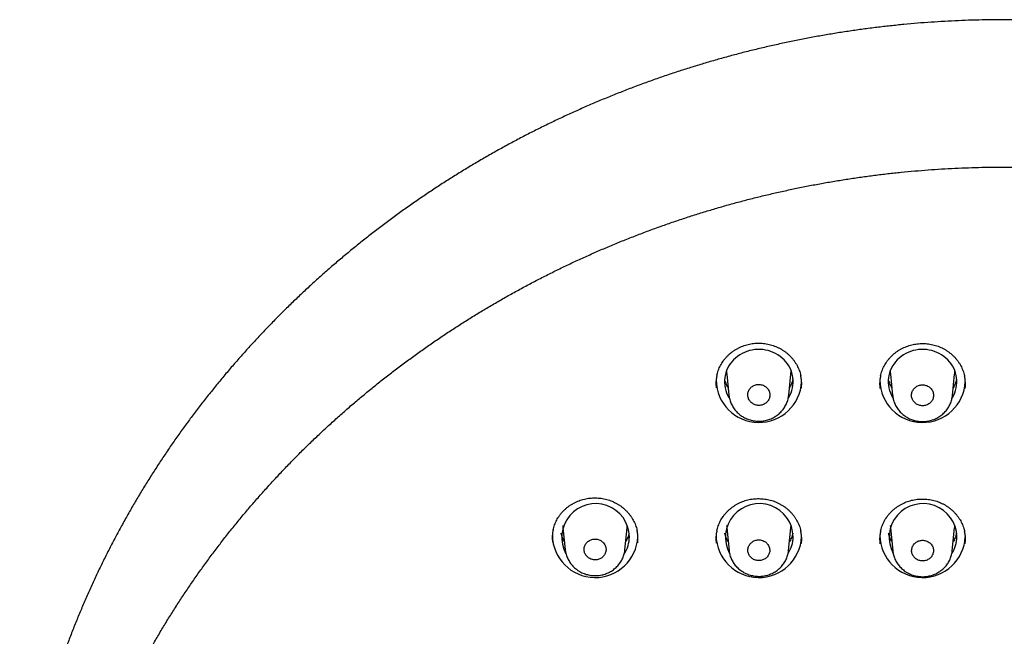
# Model space of a CAD drawing. Header units: millimetres. Extents: x 8 to 1128, y 12 to 2387.
# Tile 74 of 91: x 419 to 471, y 2293 to 2326. Entities that reach past the tile are written whole.
import ezdxf

# ---------------------------------------------------------------- set-up
doc = ezdxf.new("R2010")
doc.units = ezdxf.units.MM

msp = doc.modelspace()

# ---------------------------------------------------------------- linework, layer by layer
at = {"color": 7, "linetype": 'Continuous', "lineweight": 30}
for p, q in [((456.488, 2307.014), (456.601, 2305.914)), ((459.745, 2305.906), (459.859, 2307.014)), ((465.088, 2307.014), (465.203, 2305.891)), ((468.344, 2305.888), (468.459, 2307.014)), ((447.888, 2298.932), (448.005, 2297.795)), ((451.141, 2297.782), (451.259, 2298.932)), ((456.488, 2298.932), (456.609, 2297.752)), ((459.737, 2297.744), (459.859, 2298.932)), ((465.088, 2298.932), (465.212, 2297.73)), ((468.335, 2297.727), (468.459, 2298.932))]:
    msp.add_line(p, q, dxfattribs=at)
at = {"color": 7, "linetype": 'Continuous', "lineweight": 30, "flags": 128}
for points in [[(459.722, 2305.748), (459.747, 2305.788), (459.811, 2305.907), (459.865, 2306.03), (459.909, 2306.156), (459.942, 2306.286), (459.965, 2306.417), (459.976, 2306.55), (459.976, 2306.683), (459.965, 2306.815), (459.943, 2306.947), (459.91, 2307.076), (459.866, 2307.203), (459.812, 2307.326), (459.747, 2307.445), (459.673, 2307.558), (459.59, 2307.666), (459.498, 2307.767), (459.398, 2307.861), (459.29, 2307.947), (459.176, 2308.026), (459.055, 2308.095), (458.929, 2308.156), (458.798, 2308.207), (458.663, 2308.248), (458.526, 2308.279), (458.386, 2308.3), (458.244, 2308.31), (458.103, 2308.31), (457.962, 2308.3), (457.822, 2308.279), (457.684, 2308.248), (457.549, 2308.207), (457.418, 2308.156), (457.292, 2308.095), (457.171, 2308.026), (457.057, 2307.947), (456.949, 2307.861), (456.849, 2307.767), (456.757, 2307.666), (456.674, 2307.558), (456.6, 2307.445), (456.536, 2307.326), (456.481, 2307.203), (456.438, 2307.076), (456.405, 2306.947), (456.383, 2306.815), (456.371, 2306.683), (456.372, 2306.55), (456.383, 2306.417), (456.405, 2306.286), (456.438, 2306.156), (456.482, 2306.03), (456.536, 2305.907), (456.6, 2305.788), (456.629, 2305.742)], [(468.324, 2305.751), (468.347, 2305.788), (468.411, 2305.907), (468.465, 2306.03), (468.509, 2306.156), (468.542, 2306.286), (468.565, 2306.417), (468.576, 2306.55), (468.576, 2306.683), (468.565, 2306.815), (468.543, 2306.947), (468.51, 2307.076), (468.466, 2307.203), (468.412, 2307.326), (468.347, 2307.445), (468.273, 2307.558), (468.19, 2307.666), (468.098, 2307.767), (467.998, 2307.861), (467.89, 2307.947), (467.776, 2308.026), (467.655, 2308.095), (467.529, 2308.156), (467.398, 2308.207), (467.263, 2308.248), (467.126, 2308.279), (466.986, 2308.3), (466.844, 2308.31), (466.703, 2308.31), (466.562, 2308.3), (466.422, 2308.279), (466.284, 2308.248), (466.149, 2308.207), (466.018, 2308.156), (465.892, 2308.095), (465.771, 2308.026), (465.657, 2307.947), (465.549, 2307.861), (465.449, 2307.767), (465.357, 2307.666), (465.274, 2307.558), (465.2, 2307.445), (465.136, 2307.326), (465.081, 2307.203), (465.038, 2307.076), (465.005, 2306.947), (464.983, 2306.815), (464.971, 2306.683), (464.972, 2306.55), (464.983, 2306.417), (465.005, 2306.286), (465.038, 2306.156), (465.082, 2306.03), (465.136, 2305.907), (465.2, 2305.788), (465.226, 2305.747)], [(459.859, 2307.014), (459.861, 2307.038), (459.867, 2307.166)], [(468.459, 2307.014), (468.461, 2307.038), (468.467, 2307.166)], [(447.881, 2299.051), (447.886, 2298.957), (447.888, 2298.932)], [(451.259, 2298.932), (451.261, 2298.957), (451.266, 2299.051)], [(456.481, 2299.051), (456.486, 2298.957), (456.488, 2298.932)], [(459.859, 2298.932), (459.861, 2298.957), (459.866, 2299.051)], [(465.081, 2299.051), (465.086, 2298.957), (465.088, 2298.932)], [(468.459, 2298.932), (468.461, 2298.957), (468.466, 2299.051)]]:
    msp.add_lwpolyline(points, dxfattribs=at)
at = {"color": 7, "linetype": 'Continuous', "lineweight": 30}
for centre, radius, start, end in [((457.976, 2307.166), 1.496, 178.8434, 185.8578), ((466.576, 2307.166), 1.496, 178.8434, 185.8578), ((458.175, 2306.723), 2.247, 180.8196, 357.2872), ((466.775, 2306.723), 2.247, 180.8642, 357.2857), ((449.599, 2298.432), 1.778, 1.136, 208.9357), ((458.198, 2298.431), 1.779, 1.1627, 208.3299), ((466.798, 2298.431), 1.779, 1.173, 208.0971), ((449.576, 2298.573), 2.247, 180.7231, 357.2903), ((449.755, 2298.471), 1.622, 326.3529, 359.8491), ((458.175, 2298.573), 2.247, 180.777, 357.2885), ((458.359, 2298.47), 1.618, 326.804, 359.8958), ((466.775, 2298.573), 2.247, 180.8096, 357.2875), ((466.959, 2298.47), 1.618, 326.9729, 359.8966)]:
    msp.add_arc(centre, radius, start, end, dxfattribs=at)
for points, knots in [([(522.783, 2283.018), (522.782, 2283.021), (522.752, 2283.248), (522.683, 2283.696), (522.575, 2284.363), (522.456, 2285.029), (522.327, 2285.692), (522.189, 2286.354), (522.041, 2287.015), (521.884, 2287.673), (521.717, 2288.329), (521.54, 2288.983), (521.354, 2289.634), (521.158, 2290.284), (520.953, 2290.93), (520.738, 2291.574), (520.514, 2292.215), (520.281, 2292.853), (520.038, 2293.488), (519.786, 2294.12), (519.525, 2294.748), (519.255, 2295.373), (518.976, 2295.994), (518.687, 2296.612), (518.39, 2297.226), (518.083, 2297.836), (517.768, 2298.442), (517.444, 2299.044), (517.111, 2299.642), (516.77, 2300.235), (516.419, 2300.824), (516.061, 2301.408), (515.693, 2301.988), (515.318, 2302.563), (514.934, 2303.133), (514.541, 2303.698), (514.141, 2304.257), (513.732, 2304.812), (513.315, 2305.361), (512.89, 2305.905), (512.458, 2306.443), (512.017, 2306.975), (511.569, 2307.502), (511.113, 2308.023), (510.649, 2308.538), (510.178, 2309.047), (509.7, 2309.55), (509.214, 2310.046), (508.721, 2310.537), (508.221, 2311.021), (507.714, 2311.498), (507.2, 2311.969), (506.679, 2312.433), (506.152, 2312.89), (505.617, 2313.34), (505.077, 2313.784), (504.53, 2314.22), (503.976, 2314.649), (503.416, 2315.071), (502.85, 2315.486), (502.279, 2315.894), (501.701, 2316.294), (501.117, 2316.686), (500.528, 2317.071), (499.933, 2317.448), (499.333, 2317.818), (498.727, 2318.18), (498.116, 2318.533), (497.5, 2318.879), (496.879, 2319.217), (496.254, 2319.547), (495.623, 2319.869), (494.988, 2320.182), (494.348, 2320.488), (493.704, 2320.785), (493.055, 2321.073), (492.403, 2321.353), (491.746, 2321.625), (491.085, 2321.888), (490.421, 2322.143), (489.753, 2322.389), (489.081, 2322.626), (488.406, 2322.855), (487.728, 2323.075), (487.047, 2323.286), (486.362, 2323.488), (485.675, 2323.681), (484.985, 2323.866), (484.292, 2324.041), (483.597, 2324.208), (482.899, 2324.365), (482.199, 2324.514), (481.497, 2324.653), (480.794, 2324.784), (480.088, 2324.905), (479.38, 2325.017), (478.671, 2325.12), (477.961, 2325.214), (477.249, 2325.298), (476.536, 2325.373), (475.822, 2325.439), (475.107, 2325.496), (474.392, 2325.544), (473.675, 2325.582), (472.959, 2325.611), (472.242, 2325.631), (471.524, 2325.641), (470.807, 2325.643), (470.089, 2325.634), (469.372, 2325.617), (468.655, 2325.59), (467.939, 2325.554), (467.223, 2325.509), (466.508, 2325.455), (465.794, 2325.391), (465.081, 2325.318), (464.369, 2325.236), (463.658, 2325.145), (462.948, 2325.044), (462.24, 2324.934), (461.534, 2324.816), (460.83, 2324.688), (460.127, 2324.55), (459.427, 2324.404), (458.729, 2324.249), (458.033, 2324.085), (457.34, 2323.912), (456.649, 2323.729), (455.961, 2323.538), (455.275, 2323.338), (454.593, 2323.13), (453.914, 2322.912), (453.238, 2322.686), (452.566, 2322.45), (451.897, 2322.207), (451.231, 2321.954), (450.57, 2321.693), (449.912, 2321.424), (449.258, 2321.146), (448.609, 2320.859), (447.963, 2320.564), (447.322, 2320.261), (446.686, 2319.95), (446.054, 2319.63), (445.427, 2319.302), (444.805, 2318.966), (444.187, 2318.622), (443.575, 2318.27), (442.968, 2317.911), (442.367, 2317.543), (441.77, 2317.168), (441.18, 2316.785), (440.594, 2316.394), (440.015, 2315.996), (439.442, 2315.591), (438.874, 2315.178), (438.313, 2314.757), (437.758, 2314.33), (437.209, 2313.895), (436.667, 2313.454), (436.131, 2313.005), (435.601, 2312.549), (435.079, 2312.087), (434.563, 2311.618), (434.054, 2311.142), (433.552, 2310.66), (433.057, 2310.171), (432.57, 2309.676), (432.09, 2309.175), (431.617, 2308.668), (431.151, 2308.154), (430.693, 2307.635), (430.243, 2307.109), (429.8, 2306.578), (429.366, 2306.041), (428.939, 2305.499), (428.52, 2304.951), (428.109, 2304.398), (427.706, 2303.839), (427.312, 2303.276), (426.926, 2302.707), (426.548, 2302.134), (426.178, 2301.555), (425.817, 2300.972), (425.465, 2300.384), (425.121, 2299.792), (424.786, 2299.195), (424.46, 2298.594), (424.142, 2297.989), (423.834, 2297.38), (423.534, 2296.767), (423.243, 2296.15), (422.962, 2295.53), (422.689, 2294.905), (422.426, 2294.278), (422.171, 2293.647), (421.926, 2293.013), (421.691, 2292.375), (421.464, 2291.735), (421.247, 2291.092), (421.04, 2290.446), (420.842, 2289.798), (420.653, 2289.147), (420.474, 2288.493), (420.305, 2287.838), (420.145, 2287.18), (419.994, 2286.52), (419.854, 2285.858), (419.723, 2285.195), (419.601, 2284.53), (419.49, 2283.864), (419.407, 2283.328), (419.365, 2283.015), (419.353, 2282.925)], [0, 0, 0, 0, 0.000073, 0.004843, 0.009613, 0.014384, 0.019154, 0.023925, 0.028695, 0.033466, 0.038237, 0.043007, 0.047778, 0.052549, 0.05732, 0.062091, 0.066862, 0.071634, 0.076405, 0.081176, 0.085948, 0.090719, 0.095491, 0.100263, 0.105035, 0.109807, 0.114579, 0.119351, 0.124124, 0.128896, 0.133669, 0.138442, 0.143214, 0.147987, 0.15276, 0.157534, 0.162307, 0.16708, 0.171854, 0.176628, 0.181401, 0.186175, 0.190949, 0.195724, 0.200498, 0.205272, 0.210047, 0.214821, 0.219596, 0.224371, 0.229146, 0.233921, 0.238696, 0.243471, 0.248247, 0.253022, 0.257798, 0.262574, 0.267349, 0.272125, 0.276901, 0.281677, 0.286453, 0.29123, 0.296006, 0.300783, 0.305559, 0.310336, 0.315112, 0.319889, 0.324666, 0.329443, 0.33422, 0.338997, 0.343774, 0.348551, 0.353329, 0.358106, 0.362883, 0.367661, 0.372438, 0.377216, 0.381994, 0.386771, 0.391549, 0.396327, 0.401105, 0.405883, 0.41066, 0.415438, 0.420216, 0.424994, 0.429772, 0.434551, 0.439329, 0.444107, 0.448885, 0.453663, 0.458441, 0.46322, 0.467998, 0.472776, 0.477554, 0.482333, 0.487111, 0.491889, 0.496668, 0.501446, 0.506224, 0.511003, 0.515781, 0.520559, 0.525338, 0.530116, 0.534894, 0.539672, 0.544451, 0.549229, 0.554007, 0.558785, 0.563564, 0.568342, 0.57312, 0.577898, 0.582676, 0.587454, 0.592232, 0.597011, 0.601789, 0.606566, 0.611344, 0.616122, 0.6209, 0.625678, 0.630456, 0.635233, 0.640011, 0.644788, 0.649566, 0.654343, 0.659121, 0.663898, 0.668676, 0.673453, 0.67823, 0.683007, 0.687784, 0.692561, 0.697338, 0.702115, 0.706891, 0.711668, 0.716444, 0.721221, 0.725997, 0.730773, 0.73555, 0.740326, 0.745102, 0.749877, 0.754653, 0.759429, 0.764205, 0.76898, 0.773755, 0.778531, 0.783306, 0.788081, 0.792856, 0.79763, 0.802405, 0.80718, 0.811954, 0.816728, 0.821503, 0.826277, 0.831051, 0.835825, 0.840598, 0.845372, 0.850145, 0.854919, 0.859692, 0.864465, 0.869238, 0.874011, 0.878784, 0.883557, 0.888329, 0.893101, 0.897874, 0.902646, 0.907418, 0.91219, 0.916962, 0.921734, 0.926505, 0.931277, 0.936048, 0.94082, 0.945591, 0.950362, 0.955133, 0.959904, 0.964675, 0.969446, 0.974217, 0.978988, 0.983758, 0.988529, 0.993299, 0.99807, 1, 1, 1, 1]), ([(421.243, 2279.41), (421.248, 2279.436), (421.297, 2279.678), (421.4, 2280.137), (421.552, 2280.787), (421.714, 2281.434), (421.886, 2282.078), (422.067, 2282.721), (422.258, 2283.361), (422.458, 2283.999), (422.667, 2284.634), (422.886, 2285.266), (423.115, 2285.895), (423.352, 2286.521), (423.599, 2287.144), (423.855, 2287.764), (424.121, 2288.38), (424.395, 2288.993), (424.678, 2289.602), (424.971, 2290.207), (425.272, 2290.808), (425.583, 2291.406), (425.902, 2291.999), (426.23, 2292.588), (426.566, 2293.173), (426.911, 2293.753), (427.265, 2294.329), (427.628, 2294.9), (427.998, 2295.466), (428.377, 2296.027), (428.765, 2296.583), (429.16, 2297.135), (429.564, 2297.68), (429.976, 2298.221), (430.396, 2298.756), (430.823, 2299.286), (431.259, 2299.81), (431.702, 2300.328), (432.153, 2300.84), (432.611, 2301.346), (433.077, 2301.847), (433.55, 2302.341), (434.031, 2302.829), (434.518, 2303.311), (435.013, 2303.786), (435.515, 2304.254), (436.023, 2304.716), (436.539, 2305.172), (437.061, 2305.62), (437.59, 2306.062), (438.125, 2306.497), (438.667, 2306.924), (439.215, 2307.345), (439.769, 2307.758), (440.329, 2308.164), (440.895, 2308.563), (441.467, 2308.954), (442.045, 2309.338), (442.628, 2309.714), (443.217, 2310.082), (443.812, 2310.443), (444.411, 2310.796), (445.016, 2311.141), (445.626, 2311.478), (446.241, 2311.807), (446.86, 2312.128), (447.485, 2312.441), (448.113, 2312.745), (448.747, 2313.041), (449.384, 2313.329), (450.026, 2313.609), (450.672, 2313.88), (451.322, 2314.143), (451.976, 2314.397), (452.633, 2314.643), (453.294, 2314.88), (453.959, 2315.108), (454.627, 2315.328), (455.298, 2315.539), (455.972, 2315.741), (456.649, 2315.934), (457.328, 2316.118), (458.011, 2316.294), (458.696, 2316.46), (459.383, 2316.618), (460.073, 2316.766), (460.765, 2316.906), (461.458, 2317.036), (462.154, 2317.157), (462.851, 2317.269), (463.55, 2317.372), (464.251, 2317.466), (464.953, 2317.551), (465.656, 2317.627), (466.36, 2317.693), (467.064, 2317.75), (467.77, 2317.798), (468.476, 2317.836), (469.183, 2317.866), (469.89, 2317.886), (470.598, 2317.897), (471.305, 2317.898), (472.013, 2317.891), (472.72, 2317.874), (473.427, 2317.848), (474.134, 2317.812), (474.84, 2317.767), (475.545, 2317.714), (476.249, 2317.65), (476.952, 2317.578), (477.655, 2317.497), (478.356, 2317.406), (479.055, 2317.306), (479.753, 2317.197), (480.449, 2317.079), (481.144, 2316.952), (481.836, 2316.815), (482.527, 2316.67), (483.215, 2316.516), (483.901, 2316.352), (484.584, 2316.18), (485.265, 2315.999), (485.943, 2315.808), (486.618, 2315.609), (487.29, 2315.402), (487.959, 2315.185), (488.624, 2314.96), (489.286, 2314.726), (489.945, 2314.483), (490.6, 2314.232), (491.251, 2313.972), (491.899, 2313.704), (492.542, 2313.427), (493.181, 2313.142), (493.816, 2312.848), (494.446, 2312.547), (495.072, 2312.237), (495.693, 2311.918), (496.31, 2311.592), (496.921, 2311.258), (497.528, 2310.916), (498.129, 2310.566), (498.726, 2310.208), (499.316, 2309.842), (499.902, 2309.468), (500.481, 2309.087), (501.055, 2308.699), (501.624, 2308.303), (502.186, 2307.899), (502.742, 2307.488), (503.292, 2307.07), (503.836, 2306.645), (504.373, 2306.213), (504.904, 2305.774), (505.429, 2305.327), (505.947, 2304.874), (506.458, 2304.415), (506.962, 2303.948), (507.459, 2303.475), (507.949, 2302.996), (508.432, 2302.51), (508.908, 2302.018), (509.376, 2301.52), (509.837, 2301.016), (510.291, 2300.505), (510.736, 2299.989), (511.174, 2299.467), (511.605, 2298.94), (512.027, 2298.406), (512.442, 2297.868), (512.848, 2297.324), (513.247, 2296.774), (513.637, 2296.22), (514.019, 2295.66), (514.393, 2295.096), (514.758, 2294.527), (515.114, 2293.953), (515.463, 2293.374), (515.802, 2292.791), (516.133, 2292.203), (516.455, 2291.611), (516.769, 2291.015), (517.073, 2290.415), (517.369, 2289.811), (517.655, 2289.204), (517.933, 2288.592), (518.201, 2287.977), (518.461, 2287.359), (518.711, 2286.737), (518.952, 2286.112), (519.183, 2285.484), (519.405, 2284.853), (519.618, 2284.219), (519.822, 2283.582), (520.016, 2282.943), (520.2, 2282.301), (520.375, 2281.657), (520.54, 2281.011), (520.696, 2280.362), (520.806, 2279.878), (520.862, 2279.61), (520.872, 2279.56)], [0, 0, 0, 0, 0.000587, 0.005655, 0.010724, 0.015792, 0.02086, 0.025928, 0.030996, 0.036065, 0.041133, 0.046201, 0.051269, 0.056337, 0.061405, 0.066473, 0.071541, 0.076609, 0.081677, 0.086745, 0.091813, 0.096881, 0.101949, 0.107017, 0.112084, 0.117152, 0.12222, 0.127288, 0.132355, 0.137423, 0.142491, 0.147558, 0.152626, 0.157694, 0.162761, 0.167829, 0.172896, 0.177964, 0.183031, 0.188099, 0.193166, 0.198233, 0.203301, 0.208368, 0.213435, 0.218503, 0.22357, 0.228637, 0.233704, 0.238771, 0.243839, 0.248906, 0.253973, 0.25904, 0.264107, 0.269174, 0.274241, 0.279308, 0.284375, 0.289442, 0.294509, 0.299576, 0.304643, 0.309709, 0.314776, 0.319843, 0.32491, 0.329977, 0.335044, 0.34011, 0.345177, 0.350244, 0.355311, 0.360377, 0.365444, 0.370511, 0.375577, 0.380644, 0.385711, 0.390777, 0.395844, 0.400911, 0.405977, 0.411044, 0.416111, 0.421177, 0.426244, 0.43131, 0.436377, 0.441443, 0.44651, 0.451577, 0.456643, 0.46171, 0.466776, 0.471843, 0.476909, 0.481976, 0.487042, 0.492109, 0.497176, 0.502242, 0.507309, 0.512375, 0.517442, 0.522508, 0.527575, 0.532641, 0.537708, 0.542774, 0.547841, 0.552907, 0.557974, 0.563041, 0.568107, 0.573174, 0.57824, 0.583307, 0.588373, 0.59344, 0.598507, 0.603573, 0.60864, 0.613706, 0.618773, 0.62384, 0.628906, 0.633973, 0.63904, 0.644106, 0.649173, 0.65424, 0.659306, 0.664373, 0.66944, 0.674507, 0.679573, 0.68464, 0.689707, 0.694774, 0.699841, 0.704907, 0.709974, 0.715041, 0.720108, 0.725175, 0.730242, 0.735309, 0.740376, 0.745443, 0.75051, 0.755577, 0.760644, 0.765711, 0.770778, 0.775845, 0.780912, 0.78598, 0.791047, 0.796114, 0.801181, 0.806248, 0.811316, 0.816383, 0.82145, 0.826518, 0.831585, 0.836653, 0.84172, 0.846788, 0.851855, 0.856923, 0.86199, 0.867058, 0.872125, 0.877193, 0.882261, 0.887328, 0.892396, 0.897464, 0.902532, 0.9076, 0.912667, 0.917735, 0.922803, 0.927871, 0.932939, 0.938007, 0.943075, 0.948143, 0.953211, 0.958279, 0.963347, 0.968415, 0.973483, 0.978551, 0.98362, 0.988688, 0.993756, 0.998824, 1, 1, 1, 1]), ([(455.972, 2306.952), (455.981, 2306.992), (456, 2307.078), (456.042, 2307.207), (456.094, 2307.339), (456.154, 2307.465), (456.223, 2307.587), (456.301, 2307.704), (456.387, 2307.816), (456.482, 2307.924), (456.585, 2308.027), (456.695, 2308.123), (456.811, 2308.213), (456.934, 2308.295), (457.062, 2308.369), (457.194, 2308.435), (457.33, 2308.492), (457.468, 2308.54), (457.609, 2308.578), (457.752, 2308.608), (457.898, 2308.628), (458.046, 2308.64), (458.195, 2308.643), (458.344, 2308.636), (458.493, 2308.62), (458.64, 2308.595), (458.786, 2308.561), (458.928, 2308.518), (459.066, 2308.466), (459.2, 2308.406), (459.329, 2308.338), (459.452, 2308.262), (459.571, 2308.178), (459.684, 2308.087), (459.791, 2307.988), (459.892, 2307.883), (459.985, 2307.771), (460.07, 2307.654), (460.147, 2307.533), (460.215, 2307.406), (460.274, 2307.277), (460.323, 2307.145), (460.358, 2307.03), (460.373, 2306.959), (460.378, 2306.933)], [0, 0, 0, 0, 0.0211248, 0.0455558, 0.0697686, 0.0937157, 0.1174183, 0.1411249, 0.1651054, 0.1892702, 0.2135815, 0.2379939, 0.2624566, 0.2869074, 0.3112892, 0.3355585, 0.3596816, 0.3836362, 0.4073858, 0.4311003, 0.4549912, 0.4790183, 0.503161, 0.5273908, 0.5516738, 0.575969, 0.6002301, 0.6244232, 0.648521, 0.6725046, 0.6963272, 0.7201199, 0.7440799, 0.7681889, 0.7924215, 0.8167463, 0.8411274, 0.8655246, 0.8898928, 0.9142016, 0.938428, 0.9625577, 0.9864822, 1, 1, 1, 1]), ([(464.571, 2306.925), (464.579, 2306.964), (464.598, 2307.049), (464.639, 2307.177), (464.691, 2307.309), (464.751, 2307.436), (464.82, 2307.558), (464.898, 2307.675), (464.984, 2307.788), (465.078, 2307.897), (465.181, 2308), (465.29, 2308.097), (465.407, 2308.187), (465.53, 2308.269), (465.657, 2308.344), (465.789, 2308.41), (465.925, 2308.468), (466.064, 2308.516), (466.204, 2308.555), (466.348, 2308.586), (466.493, 2308.607), (466.641, 2308.619), (466.79, 2308.623), (466.939, 2308.617), (467.088, 2308.601), (467.236, 2308.577), (467.381, 2308.543), (467.524, 2308.501), (467.662, 2308.45), (467.796, 2308.391), (467.925, 2308.323), (468.049, 2308.248), (468.167, 2308.165), (468.281, 2308.074), (468.388, 2307.976), (468.489, 2307.871), (468.582, 2307.76), (468.668, 2307.643), (468.745, 2307.521), (468.813, 2307.396), (468.873, 2307.266), (468.922, 2307.134), (468.958, 2307.018), (468.973, 2306.945), (468.979, 2306.918)], [0, 0, 0, 0, 0.020466, 0.044894, 0.069104, 0.093048, 0.116748, 0.140449, 0.164424, 0.188583, 0.212889, 0.237296, 0.261753, 0.286198, 0.310575, 0.33484, 0.35896, 0.382911, 0.406658, 0.430367, 0.454251, 0.478271, 0.502407, 0.526629, 0.550905, 0.575192, 0.599446, 0.623632, 0.647722, 0.671699, 0.695516, 0.719298, 0.743248, 0.767348, 0.791572, 0.81589, 0.840266, 0.864658, 0.889022, 0.913326, 0.937549, 0.961674, 0.985599, 1, 1, 1, 1]), ([(455.971, 2306.955), (455.958, 2306.888), (455.929, 2306.742), (455.917, 2306.519), (455.93, 2306.365), (455.936, 2306.292)], [0, 0, 0, 0, 0.3075185, 0.6679489, 1, 1, 1, 1]), ([(456.561, 2306.3), (456.55, 2306.32), (456.517, 2306.376), (456.472, 2306.473), (456.428, 2306.589), (456.397, 2306.69), (456.384, 2306.753), (456.38, 2306.774)], [0, 0, 0, 0, 0.132894, 0.377533, 0.622652, 0.868224, 1, 1, 1, 1]), ([(459.967, 2306.775), (459.965, 2306.762), (459.955, 2306.709), (459.928, 2306.616), (459.886, 2306.498), (459.838, 2306.392), (459.802, 2306.327), (459.786, 2306.299)], [0, 0, 0, 0, 0.075927, 0.321792, 0.567379, 0.812612, 1, 1, 1, 1]), ([(460.412, 2306.281), (460.418, 2306.351), (460.431, 2306.502), (460.419, 2306.722), (460.391, 2306.869), (460.377, 2306.936)], [0, 0, 0, 0, 0.32192, 0.687027, 1, 1, 1, 1]), ([(464.57, 2306.929), (464.557, 2306.861), (464.528, 2306.714), (464.515, 2306.491), (464.528, 2306.338), (464.535, 2306.265)], [0, 0, 0, 0, 0.309651, 0.67019, 1, 1, 1, 1]), ([(465.161, 2306.3), (465.15, 2306.32), (465.117, 2306.376), (465.072, 2306.473), (465.028, 2306.589), (464.997, 2306.69), (464.984, 2306.753), (464.98, 2306.774)], [0, 0, 0, 0, 0.132893, 0.377533, 0.622651, 0.868224, 1, 1, 1, 1]), ([(468.567, 2306.775), (468.565, 2306.762), (468.555, 2306.709), (468.528, 2306.616), (468.486, 2306.498), (468.438, 2306.392), (468.402, 2306.327), (468.386, 2306.299)], [0, 0, 0, 0, 0.075927, 0.321792, 0.567378, 0.812612, 1, 1, 1, 1]), ([(469.013, 2306.266), (469.019, 2306.337), (469.032, 2306.488), (469.02, 2306.708), (468.991, 2306.854), (468.978, 2306.921)], [0, 0, 0, 0, 0.323922, 0.689368, 1, 1, 1, 1]), ([(458.625, 2306.264), (458.604, 2306.287), (458.561, 2306.333), (458.482, 2306.389), (458.395, 2306.432), (458.301, 2306.46), (458.204, 2306.473), (458.106, 2306.471), (458.01, 2306.452), (457.919, 2306.419), (457.835, 2306.372), (457.76, 2306.312), (457.697, 2306.24), (457.648, 2306.16), (457.614, 2306.073), (457.595, 2305.982), (457.593, 2305.889), (457.607, 2305.797), (457.638, 2305.708), (457.683, 2305.625), (457.743, 2305.551), (457.815, 2305.488), (457.897, 2305.436), (457.987, 2305.399), (458.082, 2305.376), (458.179, 2305.369), (458.277, 2305.377), (458.372, 2305.401), (458.461, 2305.44), (458.541, 2305.492), (458.612, 2305.557), (458.67, 2305.631), (458.714, 2305.715), (458.742, 2305.803), (458.755, 2305.896), (458.751, 2305.989), (458.73, 2306.08), (458.691, 2306.175), (458.649, 2306.232), (458.625, 2306.264)], [0, 0, 0, 0, 0.026471, 0.053709, 0.08018, 0.10742, 0.13388, 0.161109, 0.187558, 0.214774, 0.241217, 0.268427, 0.294874, 0.322087, 0.348545, 0.375769, 0.40224, 0.429479, 0.455961, 0.48321, 0.509695, 0.536947, 0.563425, 0.590672, 0.617137, 0.64437, 0.670822, 0.698042, 0.724486, 0.751697, 0.778141, 0.805352, 0.831806, 0.859026, 0.885493, 0.912728, 0.939207, 0.966454, 1, 1, 1, 1]), ([(467.225, 2306.243), (467.204, 2306.266), (467.161, 2306.313), (467.082, 2306.368), (466.995, 2306.411), (466.902, 2306.439), (466.805, 2306.452), (466.708, 2306.449), (466.611, 2306.431), (466.521, 2306.398), (466.436, 2306.35), (466.362, 2306.291), (466.299, 2306.219), (466.25, 2306.139), (466.215, 2306.052), (466.196, 2305.961), (466.194, 2305.868), (466.208, 2305.776), (466.239, 2305.687), (466.284, 2305.605), (466.343, 2305.531), (466.415, 2305.468), (466.497, 2305.416), (466.586, 2305.379), (466.681, 2305.356), (466.779, 2305.349), (466.876, 2305.358), (466.97, 2305.382), (467.06, 2305.421), (467.14, 2305.473), (467.211, 2305.537), (467.268, 2305.612), (467.312, 2305.695), (467.341, 2305.784), (467.354, 2305.876), (467.35, 2305.969), (467.329, 2306.06), (467.291, 2306.154), (467.248, 2306.212), (467.225, 2306.243)], [0, 0, 0, 0, 0.026463, 0.053693, 0.080155, 0.107386, 0.13384, 0.161061, 0.187507, 0.21472, 0.241166, 0.268379, 0.294833, 0.322053, 0.348519, 0.375752, 0.402229, 0.429474, 0.455957, 0.483208, 0.509687, 0.536936, 0.563406, 0.590644, 0.617101, 0.644326, 0.670774, 0.697989, 0.724434, 0.751646, 0.778096, 0.805313, 0.831776, 0.859004, 0.885479, 0.91272, 0.939202, 0.966452, 1, 1, 1, 1]), ([(456.603, 2305.911), (456.605, 2305.89), (456.61, 2305.829), (456.63, 2305.729), (456.662, 2305.615), (456.703, 2305.503), (456.753, 2305.394), (456.813, 2305.288), (456.881, 2305.186), (456.957, 2305.09), (457.041, 2304.999), (457.133, 2304.916), (457.223, 2304.844), (457.285, 2304.804), (457.312, 2304.786)], [0, 0, 0, 0, 0.047651, 0.135332, 0.221535, 0.308421, 0.396071, 0.484397, 0.573265, 0.66251, 0.751934, 0.841326, 0.930547, 1, 1, 1, 1]), ([(457.312, 2304.786), (457.333, 2304.774), (457.388, 2304.74), (457.483, 2304.691), (457.597, 2304.643), (457.714, 2304.604), (457.835, 2304.573), (457.959, 2304.552), (458.085, 2304.54), (458.211, 2304.537), (458.337, 2304.544), (458.461, 2304.561), (458.583, 2304.587), (458.701, 2304.623), (458.816, 2304.667), (458.928, 2304.72), (459.036, 2304.782), (459.139, 2304.852), (459.237, 2304.93), (459.327, 2305.015), (459.41, 2305.107), (459.484, 2305.204), (459.549, 2305.305), (459.605, 2305.41), (459.653, 2305.52), (459.692, 2305.634), (459.722, 2305.752), (459.739, 2305.844), (459.743, 2305.897), (459.744, 2305.909)], [0, 0, 0, 0, 0.023058, 0.061091, 0.09931, 0.137826, 0.176596, 0.215561, 0.254648, 0.293747, 0.332775, 0.371662, 0.410332, 0.448346, 0.486595, 0.525221, 0.564146, 0.603269, 0.642448, 0.681538, 0.720423, 0.759002, 0.796804, 0.834508, 0.872581, 0.910906, 0.94943, 0.988082, 1, 1, 1, 1]), ([(465.205, 2305.889), (465.207, 2305.865), (465.213, 2305.802), (465.234, 2305.7), (465.266, 2305.586), (465.308, 2305.474), (465.359, 2305.366), (465.419, 2305.26), (465.487, 2305.159), (465.564, 2305.063), (465.648, 2304.973), (465.74, 2304.89), (465.829, 2304.821), (465.889, 2304.782), (465.914, 2304.766)], [0, 0, 0, 0, 0.052851, 0.140438, 0.226575, 0.31346, 0.401103, 0.489412, 0.578252, 0.667457, 0.756826, 0.846155, 0.935304, 1, 1, 1, 1]), ([(465.914, 2304.766), (465.935, 2304.753), (465.991, 2304.719), (466.085, 2304.671), (466.199, 2304.623), (466.316, 2304.584), (466.438, 2304.554), (466.561, 2304.533), (466.687, 2304.521), (466.813, 2304.519), (466.939, 2304.526), (467.063, 2304.544), (467.184, 2304.57), (467.302, 2304.606), (467.417, 2304.65), (467.529, 2304.704), (467.637, 2304.766), (467.74, 2304.837), (467.837, 2304.915), (467.928, 2305), (468.01, 2305.092), (468.084, 2305.189), (468.149, 2305.29), (468.205, 2305.396), (468.253, 2305.506), (468.292, 2305.62), (468.32, 2305.738), (468.337, 2305.828), (468.341, 2305.88), (468.342, 2305.891)], [0, 0, 0, 0, 0.0230926, 0.0611529, 0.0994001, 0.1379453, 0.1767472, 0.2157465, 0.2548689, 0.2940047, 0.3330722, 0.3719999, 0.4107098, 0.4487703, 0.4870696, 0.5257481, 0.564727, 0.6039046, 0.6431395, 0.6822857, 0.7212255, 0.7598605, 0.7977063, 0.8354769, 0.8736125, 0.9119988, 0.9505811, 0.9892897, 1, 1, 1, 1]), ([(447.373, 2298.831), (447.382, 2298.871), (447.402, 2298.957), (447.443, 2299.086), (447.495, 2299.217), (447.555, 2299.343), (447.624, 2299.464), (447.702, 2299.58), (447.788, 2299.692), (447.882, 2299.8), (447.985, 2299.902), (448.095, 2299.998), (448.211, 2300.087), (448.334, 2300.168), (448.461, 2300.242), (448.594, 2300.307), (448.729, 2300.364), (448.868, 2300.411), (449.009, 2300.449), (449.152, 2300.478), (449.297, 2300.498), (449.445, 2300.51), (449.594, 2300.512), (449.743, 2300.505), (449.892, 2300.489), (450.04, 2300.463), (450.185, 2300.429), (450.327, 2300.386), (450.466, 2300.334), (450.599, 2300.274), (450.728, 2300.206), (450.851, 2300.13), (450.97, 2300.046), (451.083, 2299.955), (451.19, 2299.856), (451.291, 2299.751), (451.384, 2299.639), (451.469, 2299.522), (451.546, 2299.401), (451.614, 2299.275), (451.673, 2299.146), (451.722, 2299.014), (451.757, 2298.899), (451.772, 2298.827), (451.777, 2298.801)], [0, 0, 0, 0, 0.021068, 0.045494, 0.069701, 0.093642, 0.11734, 0.141043, 0.165021, 0.189183, 0.213491, 0.2379, 0.262359, 0.286807, 0.311185, 0.335451, 0.359571, 0.383523, 0.407269, 0.430984, 0.454875, 0.478901, 0.503042, 0.527269, 0.551549, 0.575841, 0.600099, 0.624288, 0.648381, 0.672361, 0.696178, 0.719968, 0.743925, 0.76803, 0.792256, 0.816574, 0.840946, 0.865333, 0.88969, 0.913988, 0.938203, 0.962321, 0.98623, 1, 1, 1, 1]), ([(455.971, 2298.784), (455.979, 2298.822), (455.998, 2298.906), (456.039, 2299.033), (456.09, 2299.165), (456.15, 2299.291), (456.219, 2299.413), (456.296, 2299.529), (456.382, 2299.642), (456.476, 2299.75), (456.579, 2299.853), (456.688, 2299.949), (456.805, 2300.039), (456.927, 2300.121), (457.055, 2300.196), (457.187, 2300.262), (457.322, 2300.319), (457.461, 2300.367), (457.601, 2300.406), (457.745, 2300.436), (457.89, 2300.457), (458.038, 2300.469), (458.187, 2300.472), (458.336, 2300.466), (458.485, 2300.45), (458.633, 2300.426), (458.778, 2300.392), (458.921, 2300.35), (459.059, 2300.299), (459.193, 2300.239), (459.322, 2300.172), (459.446, 2300.097), (459.565, 2300.014), (459.679, 2299.923), (459.786, 2299.825), (459.887, 2299.72), (459.98, 2299.609), (460.066, 2299.493), (460.144, 2299.371), (460.212, 2299.246), (460.272, 2299.117), (460.321, 2298.985), (460.357, 2298.868), (460.373, 2298.794), (460.379, 2298.765)], [0, 0, 0, 0, 0.020152, 0.044568, 0.068766, 0.092699, 0.116388, 0.140077, 0.164041, 0.188189, 0.212483, 0.236877, 0.261323, 0.285757, 0.310123, 0.334378, 0.358486, 0.382428, 0.406164, 0.429862, 0.453737, 0.477747, 0.501872, 0.526084, 0.550348, 0.574625, 0.598868, 0.623043, 0.647123, 0.67109, 0.694896, 0.718668, 0.742606, 0.766694, 0.790905, 0.815208, 0.839568, 0.863944, 0.888291, 0.91258, 0.936786, 0.960897, 0.984806, 1, 1, 1, 1]), ([(464.57, 2298.757), (464.578, 2298.795), (464.596, 2298.878), (464.637, 2299.004), (464.688, 2299.136), (464.748, 2299.263), (464.816, 2299.384), (464.893, 2299.502), (464.979, 2299.615), (465.073, 2299.723), (465.175, 2299.826), (465.285, 2299.923), (465.401, 2300.013), (465.524, 2300.096), (465.651, 2300.171), (465.783, 2300.238), (465.919, 2300.295), (466.057, 2300.344), (466.198, 2300.383), (466.341, 2300.414), (466.487, 2300.436), (466.634, 2300.448), (466.783, 2300.452), (466.932, 2300.446), (467.082, 2300.432), (467.229, 2300.408), (467.375, 2300.375), (467.517, 2300.333), (467.656, 2300.282), (467.79, 2300.223), (467.919, 2300.157), (468.043, 2300.082), (468.162, 2299.999), (468.276, 2299.909), (468.384, 2299.811), (468.485, 2299.707), (468.579, 2299.597), (468.665, 2299.48), (468.742, 2299.359), (468.811, 2299.234), (468.871, 2299.105), (468.921, 2298.974), (468.957, 2298.855), (468.973, 2298.78), (468.98, 2298.75)], [0, 0, 0, 0, 0.019652, 0.044064, 0.06826, 0.09219, 0.115875, 0.139559, 0.163517, 0.187659, 0.211947, 0.236336, 0.260775, 0.285204, 0.309565, 0.333815, 0.35792, 0.381857, 0.405592, 0.429284, 0.453152, 0.477155, 0.501274, 0.525479, 0.549737, 0.574008, 0.598244, 0.622413, 0.646488, 0.670449, 0.694251, 0.718014, 0.741944, 0.766025, 0.79023, 0.814528, 0.838883, 0.863256, 0.887601, 0.911887, 0.936091, 0.9602, 0.98411, 1, 1, 1, 1]), ([(447.373, 2298.835), (447.359, 2298.768), (447.331, 2298.622), (447.318, 2298.4), (447.332, 2298.247), (447.338, 2298.175)], [0, 0, 0, 0, 0.31041, 0.671176, 1, 1, 1, 1]), ([(451.811, 2298.153), (451.817, 2298.224), (451.83, 2298.375), (451.818, 2298.594), (451.789, 2298.738), (451.776, 2298.805)], [0, 0, 0, 0, 0.326077, 0.692256, 1, 1, 1, 1]), ([(455.97, 2298.787), (455.957, 2298.719), (455.928, 2298.572), (455.916, 2298.35), (455.929, 2298.198), (455.936, 2298.126)], [0, 0, 0, 0, 0.3138266, 0.6747095, 1, 1, 1, 1]), ([(460.413, 2298.117), (460.419, 2298.189), (460.432, 2298.34), (460.42, 2298.559), (460.391, 2298.703), (460.378, 2298.768)], [0, 0, 0, 0, 0.329413, 0.69625, 1, 1, 1, 1]), ([(464.569, 2298.761), (464.555, 2298.692), (464.527, 2298.545), (464.514, 2298.323), (464.528, 2298.171), (464.534, 2298.099)], [0, 0, 0, 0, 0.314661, 0.675625, 1, 1, 1, 1]), ([(469.014, 2298.102), (469.02, 2298.174), (469.033, 2298.325), (469.021, 2298.544), (468.992, 2298.688), (468.979, 2298.753)], [0, 0, 0, 0, 0.330071, 0.697076, 1, 1, 1, 1]), ([(447.962, 2298.21), (447.957, 2298.218), (447.93, 2298.262), (447.889, 2298.346), (447.84, 2298.462), (447.806, 2298.563), (447.791, 2298.627), (447.786, 2298.65)], [0, 0, 0, 0, 0.061194, 0.323591, 0.586505, 0.849916, 1, 1, 1, 1]), ([(450.021, 2298.142), (449.999, 2298.165), (449.956, 2298.211), (449.877, 2298.266), (449.789, 2298.308), (449.696, 2298.336), (449.599, 2298.348), (449.502, 2298.345), (449.406, 2298.326), (449.315, 2298.293), (449.232, 2298.245), (449.158, 2298.185), (449.096, 2298.114), (449.048, 2298.034), (449.014, 2297.947), (448.997, 2297.856), (448.995, 2297.763), (449.01, 2297.672), (449.042, 2297.584), (449.088, 2297.503), (449.148, 2297.429), (449.22, 2297.366), (449.302, 2297.315), (449.392, 2297.279), (449.487, 2297.257), (449.584, 2297.25), (449.682, 2297.259), (449.775, 2297.283), (449.864, 2297.322), (449.944, 2297.375), (450.014, 2297.44), (450.07, 2297.514), (450.114, 2297.597), (450.141, 2297.685), (450.153, 2297.778), (450.148, 2297.87), (450.126, 2297.96), (450.087, 2298.054), (450.044, 2298.111), (450.021, 2298.142)], [0, 0, 0, 0, 0.026477, 0.053722, 0.0802, 0.107445, 0.133916, 0.161156, 0.187615, 0.214843, 0.241293, 0.268511, 0.294958, 0.322171, 0.348622, 0.375839, 0.4023, 0.429527, 0.455998, 0.483237, 0.509716, 0.536964, 0.563444, 0.590693, 0.617167, 0.644409, 0.670873, 0.698104, 0.724557, 0.751777, 0.778224, 0.805438, 0.831887, 0.859102, 0.885559, 0.912783, 0.939251, 0.966486, 1, 1, 1, 1]), ([(451.362, 2298.652), (451.357, 2298.631), (451.343, 2298.568), (451.309, 2298.467), (451.261, 2298.351), (451.219, 2298.265), (451.191, 2298.219), (451.185, 2298.21)], [0, 0, 0, 0, 0.141972, 0.405007, 0.667697, 0.929975, 1, 1, 1, 1]), ([(456.562, 2298.21), (456.557, 2298.218), (456.53, 2298.262), (456.489, 2298.346), (456.44, 2298.462), (456.406, 2298.563), (456.391, 2298.627), (456.386, 2298.65)], [0, 0, 0, 0, 0.061193, 0.323591, 0.586504, 0.849916, 1, 1, 1, 1]), ([(458.621, 2298.099), (458.6, 2298.122), (458.557, 2298.168), (458.478, 2298.223), (458.391, 2298.265), (458.299, 2298.293), (458.202, 2298.306), (458.105, 2298.303), (458.009, 2298.284), (457.919, 2298.251), (457.835, 2298.204), (457.762, 2298.144), (457.7, 2298.073), (457.651, 2297.994), (457.617, 2297.907), (457.599, 2297.817), (457.597, 2297.725), (457.612, 2297.634), (457.642, 2297.546), (457.688, 2297.464), (457.748, 2297.391), (457.819, 2297.328), (457.901, 2297.277), (457.99, 2297.241), (458.085, 2297.218), (458.181, 2297.212), (458.279, 2297.22), (458.372, 2297.244), (458.461, 2297.283), (458.54, 2297.335), (458.61, 2297.399), (458.667, 2297.473), (458.711, 2297.556), (458.739, 2297.644), (458.751, 2297.736), (458.746, 2297.827), (458.725, 2297.918), (458.687, 2298.011), (458.644, 2298.068), (458.621, 2298.099)], [0, 0, 0, 0, 0.0264703, 0.0537081, 0.0801785, 0.1074168, 0.1338809, 0.1611129, 0.1875686, 0.2147917, 0.2412426, 0.2684605, 0.2949122, 0.3221307, 0.3485886, 0.3758133, 0.40228, 0.4295137, 0.455988, 0.4832298, 0.509707, 0.5369522, 0.5634266, 0.5906691, 0.617136, 0.6443709, 0.670829, 0.6980547, 0.7245065, 0.7517254, 0.7781762, 0.8053939, 0.8318494, 0.8590717, 0.8855356, 0.9127664, 0.9392387, 0.9664783, 1, 1, 1, 1]), ([(459.962, 2298.652), (459.957, 2298.631), (459.943, 2298.568), (459.909, 2298.467), (459.861, 2298.351), (459.819, 2298.265), (459.791, 2298.219), (459.785, 2298.21)], [0, 0, 0, 0, 0.141972, 0.405007, 0.667697, 0.929975, 1, 1, 1, 1]), ([(465.162, 2298.21), (465.157, 2298.218), (465.13, 2298.262), (465.089, 2298.346), (465.04, 2298.462), (465.006, 2298.563), (464.991, 2298.627), (464.986, 2298.65)], [0, 0, 0, 0, 0.061193, 0.32359, 0.586504, 0.849916, 1, 1, 1, 1]), ([(467.221, 2298.079), (467.2, 2298.102), (467.157, 2298.147), (467.079, 2298.202), (466.992, 2298.244), (466.9, 2298.272), (466.803, 2298.284), (466.706, 2298.281), (466.611, 2298.263), (466.521, 2298.23), (466.437, 2298.183), (466.364, 2298.123), (466.301, 2298.052), (466.253, 2297.973), (466.218, 2297.886), (466.2, 2297.796), (466.198, 2297.704), (466.213, 2297.613), (466.243, 2297.525), (466.288, 2297.444), (466.348, 2297.371), (466.419, 2297.308), (466.5, 2297.258), (466.589, 2297.221), (466.684, 2297.199), (466.78, 2297.192), (466.877, 2297.201), (466.971, 2297.225), (467.059, 2297.264), (467.139, 2297.316), (467.209, 2297.38), (467.266, 2297.454), (467.309, 2297.536), (467.337, 2297.624), (467.35, 2297.716), (467.345, 2297.807), (467.325, 2297.898), (467.286, 2297.991), (467.244, 2298.048), (467.221, 2298.079)], [0, 0, 0, 0, 0.026464, 0.053695, 0.080159, 0.10739, 0.133849, 0.161074, 0.187528, 0.214748, 0.241201, 0.26842, 0.294878, 0.322102, 0.348566, 0.375798, 0.40227, 0.429509, 0.455984, 0.483227, 0.509701, 0.536943, 0.563411, 0.590647, 0.617107, 0.644336, 0.67079, 0.698012, 0.724464, 0.751683, 0.778139, 0.805361, 0.831823, 0.859052, 0.885522, 0.912759, 0.939233, 0.966476, 1, 1, 1, 1]), ([(468.562, 2298.652), (468.557, 2298.631), (468.543, 2298.568), (468.509, 2298.467), (468.461, 2298.351), (468.419, 2298.265), (468.391, 2298.219), (468.385, 2298.21)], [0, 0, 0, 0, 0.1419723, 0.4050064, 0.6676962, 0.9299742, 1, 1, 1, 1]), ([(448.006, 2297.793), (448.009, 2297.769), (448.015, 2297.705), (448.036, 2297.603), (448.068, 2297.489), (448.11, 2297.377), (448.161, 2297.269), (448.221, 2297.163), (448.29, 2297.062), (448.367, 2296.966), (448.451, 2296.876), (448.543, 2296.793), (448.63, 2296.726), (448.688, 2296.688), (448.711, 2296.673)], [0, 0, 0, 0, 0.054647, 0.142427, 0.228802, 0.31603, 0.404026, 0.492697, 0.581905, 0.671482, 0.761225, 0.850926, 0.940448, 1, 1, 1, 1]), ([(448.711, 2296.673), (448.732, 2296.66), (448.787, 2296.626), (448.882, 2296.578), (448.995, 2296.529), (449.113, 2296.49), (449.234, 2296.459), (449.357, 2296.437), (449.483, 2296.425), (449.609, 2296.422), (449.734, 2296.428), (449.859, 2296.445), (449.98, 2296.471), (450.098, 2296.506), (450.213, 2296.55), (450.325, 2296.602), (450.433, 2296.664), (450.536, 2296.734), (450.633, 2296.811), (450.724, 2296.896), (450.807, 2296.987), (450.881, 2297.083), (450.946, 2297.184), (451.002, 2297.289), (451.049, 2297.399), (451.088, 2297.513), (451.118, 2297.63), (451.135, 2297.721), (451.139, 2297.773), (451.139, 2297.785)], [0, 0, 0, 0, 0.023066, 0.061138, 0.099396, 0.13795, 0.17676, 0.215764, 0.254889, 0.294023, 0.333087, 0.372008, 0.410706, 0.448749, 0.487035, 0.525695, 0.56465, 0.603797, 0.642991, 0.68209, 0.720975, 0.75955, 0.797315, 0.835037, 0.873115, 0.911442, 0.949964, 0.988612, 1, 1, 1, 1]), ([(456.611, 2297.751), (456.614, 2297.722), (456.621, 2297.655), (456.643, 2297.55), (456.676, 2297.436), (456.719, 2297.325), (456.771, 2297.217), (456.831, 2297.112), (456.901, 2297.012), (456.979, 2296.917), (457.064, 2296.828), (457.156, 2296.746), (457.24, 2296.682), (457.294, 2296.647), (457.313, 2296.634)], [0, 0, 0, 0, 0.063181, 0.150917, 0.237361, 0.324759, 0.412915, 0.501732, 0.591069, 0.680754, 0.770579, 0.860346, 0.949921, 1, 1, 1, 1]), ([(457.313, 2296.634), (457.334, 2296.622), (457.39, 2296.588), (457.484, 2296.539), (457.597, 2296.491), (457.715, 2296.452), (457.836, 2296.421), (457.959, 2296.4), (458.084, 2296.388), (458.21, 2296.385), (458.336, 2296.392), (458.46, 2296.409), (458.581, 2296.435), (458.699, 2296.47), (458.813, 2296.515), (458.925, 2296.568), (459.033, 2296.629), (459.136, 2296.7), (459.233, 2296.777), (459.323, 2296.862), (459.406, 2296.954), (459.479, 2297.05), (459.544, 2297.151), (459.6, 2297.256), (459.647, 2297.366), (459.686, 2297.48), (459.715, 2297.597), (459.731, 2297.686), (459.735, 2297.736), (459.736, 2297.747)], [0, 0, 0, 0, 0.023115, 0.061228, 0.099528, 0.138127, 0.176983, 0.216036, 0.255211, 0.294397, 0.333513, 0.372488, 0.411236, 0.449338, 0.487691, 0.526419, 0.565443, 0.60466, 0.643924, 0.683091, 0.722044, 0.760682, 0.798448, 0.836322, 0.87448, 0.912885, 0.951483, 0.990203, 1, 1, 1, 1]), ([(465.213, 2297.728), (465.216, 2297.697), (465.224, 2297.627), (465.247, 2297.519), (465.281, 2297.406), (465.324, 2297.295), (465.377, 2297.188), (465.438, 2297.083), (465.508, 2296.984), (465.586, 2296.889), (465.672, 2296.801), (465.765, 2296.72), (465.847, 2296.658), (465.899, 2296.624), (465.917, 2296.613)], [0, 0, 0, 0, 0.068918, 0.156496, 0.24286, 0.330211, 0.418312, 0.507064, 0.596325, 0.685922, 0.775644, 0.865299, 0.954758, 1, 1, 1, 1]), ([(465.917, 2296.613), (465.938, 2296.6), (465.993, 2296.566), (466.088, 2296.518), (466.201, 2296.471), (466.318, 2296.432), (466.439, 2296.402), (466.563, 2296.381), (466.688, 2296.369), (466.814, 2296.367), (466.939, 2296.375), (467.063, 2296.392), (467.184, 2296.418), (467.302, 2296.454), (467.416, 2296.499), (467.528, 2296.552), (467.635, 2296.614), (467.738, 2296.685), (467.835, 2296.763), (467.925, 2296.848), (468.007, 2296.94), (468.08, 2297.036), (468.144, 2297.138), (468.2, 2297.243), (468.247, 2297.353), (468.285, 2297.467), (468.314, 2297.584), (468.33, 2297.672), (468.333, 2297.72), (468.334, 2297.729)], [0, 0, 0, 0, 0.023159, 0.061315, 0.099659, 0.138303, 0.177206, 0.216308, 0.255534, 0.294773, 0.333944, 0.372973, 0.411776, 0.449933, 0.488351, 0.527145, 0.566237, 0.605523, 0.644856, 0.684093, 0.723115, 0.761819, 0.799652, 0.837601, 0.875835, 0.914315, 0.952986, 0.991775, 1, 1, 1, 1])]:
    msp.add_open_spline(points, degree=3, knots=knots, dxfattribs=at)

doc.saveas('drawing.dxf')
